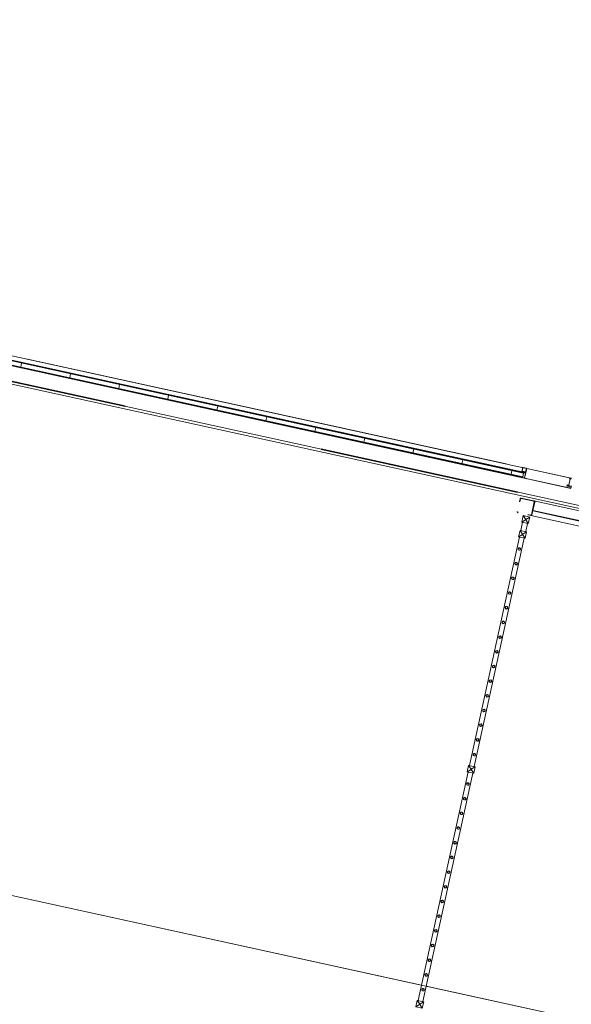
# Model space of a CAD drawing. Header units: metres. Extents: x 233012 to 233264, y 553571 to 554014.
# Tile 4 of 256: x 233045.06 to 233050.55, y 553701.98 to 553711.79. Entities that reach past the tile are written whole.
import ezdxf

# ---------------------------------------------------------------- set-up
doc = ezdxf.new("R2010")
doc.units = ezdxf.units.M
doc.linetypes.add('Hidden 1', pattern=[0.004, 0.002, -0.002])
doc.linetypes.add('NLCS-HIDDEN', pattern=[4, 2, -2])
doc.layers.get('0').update_dxf_attribs({"lineweight": 5})
for name, color, linetype, lineweight in [('A-FLORHRM', 252, 'Continuous', 5), ('A-N---NPP', 251, 'NLCS-HIDDEN', 9), ('A-NA23_vloer', 252, 'Continuous', 0), ('A-NL$1A_detailuitwerking', 252, 'Continuous', 5), ('A-NL$1B_3D-modellen_algemeen', 252, 'Continuous', 5), ('A-NL$1B_3D-modellen_algemeen-drsn', 252, 'Continuous', 5), ('A-NL23_vloeraanzicht', 252, 'Continuous', 5), ('A-NL34_balustrades', 252, 'Continuous', 5), ('Imports in Families', 252, 'Continuous', 5)]:
    doc.layers.add(name, color=color, linetype=linetype, lineweight=lineweight)

# ---------------------------------------------------------------- blocks, each defined once
blk = doc.blocks.new('Railing - Atlas 180 type L_Heras_h 1840-V5-01_Situatie')
at = {"layer": 'A-NL34_balustrades'}
for p, q in [((-0.033, -0.033), (-0.033, 0.033)), ((-0.001, 0.001), (-0.033, 0.033)), ((-0.033, 0.033), (0.033, 0.033)), ((-0.033, 0.033), (-0.033, -0.033)), ((0.033, 0.033), (-0.033, 0.033)), ((-0.001, 0.001), (-0.001, -0.001)), ((0.001, 0.001), (-0.001, 0.001)), ((0.033, 0.033), (0.001, 0.001)), ((0.001, -0.001), (0.001, 0.001)), ((0.033, 0.033), (0.033, -0.033)), ((0.033, -0.033), (0.033, 0.033)), ((-0.033, -0.033), (-0.001, -0.001)), ((0.033, -0.033), (-0.033, -0.033)), ((-0.033, -0.033), (0.033, -0.033)), ((-0.001, -0.001), (0.001, -0.001)), ((0.033, -0.033), (0.001, -0.001))]:
    blk.add_line(p, q, dxfattribs=at)
blk = doc.blocks.new('Railing - Atlas 180 type L_Heras_h 1840-V6-01_Situatie')
at = {"layer": 'A-NL34_balustrades'}
for p, q in [((-0.033, -0.033), (-0.033, 0.033)), ((-0.001, 0.001), (-0.033, 0.033)), ((-0.033, 0.033), (0.033, 0.033)), ((-0.033, 0.033), (-0.033, -0.033)), ((0.033, 0.033), (-0.033, 0.033)), ((-0.001, 0.001), (-0.001, -0.001)), ((0.001, 0.001), (-0.001, 0.001)), ((0.033, 0.033), (0.001, 0.001)), ((0.001, -0.001), (0.001, 0.001)), ((0.033, 0.033), (0.033, -0.033)), ((0.033, -0.033), (0.033, 0.033)), ((-0.033, -0.033), (-0.001, -0.001)), ((0.033, -0.033), (-0.033, -0.033)), ((-0.033, -0.033), (0.033, -0.033)), ((-0.001, -0.001), (0.001, -0.001)), ((0.033, -0.033), (0.001, -0.001))]:
    blk.add_line(p, q, dxfattribs=at)
blk = doc.blocks.new('Railing - geen veiligheidsdop_gen-V7-01_Situatie')
at = {"layer": 'A-FLORHRM'}
blk.add_arc((0, 0), 0.013, 360, 180, dxfattribs=at)
for major_axis, start_param, end_param in [((-0.0035, 0.0125), 1.300587, 4.442179), ((0.00825, 0.00728), 5.559965, 8.701557), ((0.0015, 0.0109), 1.703922, 4.845515)]:
    blk.add_ellipse((0, 0), major_axis=major_axis, ratio=1, start_param=start_param, end_param=end_param, dxfattribs=at)
blk = doc.blocks.new('Railing - Railing-965080-01_Situatie')
at = {"layer": 'A-NL34_balustrades'}
for p, q in [((74.7584, -331.5222), (74.7763, -331.4405)), ((74.8072, -331.5329), (74.8251, -331.4511)), ((74.2464, -333.862), (74.7443, -331.5867)), ((74.2952, -333.8727), (74.7931, -331.5974)), ((73.7344, -336.2017), (74.2323, -333.9264)), ((73.7832, -336.2124), (74.2811, -333.9371))]:
    blk.add_line(p, q, dxfattribs=at)
at = {"rotation": 347.6567290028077}
for name, p in [('Railing - Atlas 180 type L_Heras_h 1840-V5-01_Situatie', (74.8077, -331.4136)), ('Railing - Atlas 180 type L_Heras_h 1840-V6-01_Situatie', (74.7757, -331.5598)), ('Railing - geen veiligheidsdop_gen-V7-01_Situatie', (74.7437, -331.706)), ('Railing - geen veiligheidsdop_gen-V7-01_Situatie', (74.7117, -331.8523)), ('Railing - geen veiligheidsdop_gen-V7-01_Situatie', (74.6797, -331.9985)), ('Railing - geen veiligheidsdop_gen-V7-01_Situatie', (74.6477, -332.1447)), ('Railing - geen veiligheidsdop_gen-V7-01_Situatie', (74.6157, -332.291)), ('Railing - geen veiligheidsdop_gen-V7-01_Situatie', (74.5837, -332.4372)), ('Railing - geen veiligheidsdop_gen-V7-01_Situatie', (74.5517, -332.5834)), ('Railing - geen veiligheidsdop_gen-V7-01_Situatie', (74.5197, -332.7297)), ('Railing - geen veiligheidsdop_gen-V7-01_Situatie', (74.4877, -332.8759)), ('Railing - geen veiligheidsdop_gen-V7-01_Situatie', (74.4557, -333.0221)), ('Railing - geen veiligheidsdop_gen-V7-01_Situatie', (74.4237, -333.1684)), ('Railing - geen veiligheidsdop_gen-V7-01_Situatie', (74.3917, -333.3146)), ('Railing - geen veiligheidsdop_gen-V7-01_Situatie', (74.3597, -333.4608)), ('Railing - geen veiligheidsdop_gen-V7-01_Situatie', (74.3277, -333.6071)), ('Railing - geen veiligheidsdop_gen-V7-01_Situatie', (74.2957, -333.7533)), ('Railing - Atlas 180 type L_Heras_h 1840-V6-01_Situatie', (74.2637, -333.8995)), ('Railing - geen veiligheidsdop_gen-V7-01_Situatie', (74.2317, -334.0458)), ('Railing - geen veiligheidsdop_gen-V7-01_Situatie', (74.1997, -334.192)), ('Railing - geen veiligheidsdop_gen-V7-01_Situatie', (74.1677, -334.3382)), ('Railing - geen veiligheidsdop_gen-V7-01_Situatie', (74.1357, -334.4845)), ('Railing - geen veiligheidsdop_gen-V7-01_Situatie', (74.1037, -334.6307)), ('Railing - geen veiligheidsdop_gen-V7-01_Situatie', (74.0717, -334.777)), ('Railing - geen veiligheidsdop_gen-V7-01_Situatie', (74.0397, -334.9232)), ('Railing - geen veiligheidsdop_gen-V7-01_Situatie', (74.0077, -335.0694)), ('Railing - geen veiligheidsdop_gen-V7-01_Situatie', (73.9757, -335.2157)), ('Railing - geen veiligheidsdop_gen-V7-01_Situatie', (73.9437, -335.3619)), ('Railing - geen veiligheidsdop_gen-V7-01_Situatie', (73.9117, -335.5081)), ('Railing - geen veiligheidsdop_gen-V7-01_Situatie', (73.8797, -335.6544)), ('Railing - geen veiligheidsdop_gen-V7-01_Situatie', (73.8477, -335.8006)), ('Railing - geen veiligheidsdop_gen-V7-01_Situatie', (73.8157, -335.9468)), ('Railing - geen veiligheidsdop_gen-V7-01_Situatie', (73.7837, -336.0931)), ('Railing - Atlas 180 type L_Heras_h 1840-V6-01_Situatie', (73.7517, -336.2393))]:
    blk.add_blockref(name, p, dxfattribs=at)
blk = doc.blocks.new('NLRS_41_GM_WPB_waterslag_gen_mie - waterslag-5582888-01_Situatie')
at = {"layer": 'A-NL$1B_3D-modellen_algemeen'}
for p, q in [((19.38, 0.279), (51.27, 0.279)), ((35.77, 0.001), (51.021, 0.001)), ((35.82, 0), (35.77, 0)), ((40.86, 0), (35.98, 0))]:
    blk.add_line(p, q, dxfattribs=at)
blk = doc.blocks.new('NLRS_21_GM_WPB_Rodeca_gen_mie - void rodeca 14200-5348780-01_Situatie')
at = {"layer": 'A-NL$1B_3D-modellen_algemeen'}
h = blk.add_hatch(dxfattribs=at)
h.set_pattern_fill('FP_736', color=256, style=0, pattern_type=2)
h.set_pattern_definition([(270, (-123.355, -0.043), (0.5, 3e-17), [])])
h.paths.add_polyline_path([(-7.625, 0.0419), (-7.625, 0.009), (7.625, 0.009), (7.625, 0.049), (-7.625, 0.049)])
at = {"layer": 'A-NL$1B_3D-modellen_algemeen-drsn'}
for p, q in [((7.625, 0.049), (-7.625, 0.049)), ((-7.625, 0.049), (-7.625, 0.009)), ((-7.625, 0.009), (7.625, 0.009))]:
    blk.add_line(p, q, dxfattribs=at)
blk = doc.blocks.new('NLRS_90_GM_groen wand_mie - NLRS_90_GM_groen wand_mie-7333991-01_Situatie')
at = {"layer": 'A-NL$1B_3D-modellen_algemeen'}
for p, q in [((7.48, 0.15), (2.76, 0.15)), ((2.58, 0), (7.48, 0))]:
    blk.add_line(p, q, dxfattribs=at)
for points, knots in [([(7.48, 0.15), (7.4791, 0.15), (7.4778, 0.1498), (7.4762, 0.1493), (7.4752, 0.1488), (7.4744, 0.1483), (7.4737, 0.1478), (7.4731, 0.1472), (7.4725, 0.1466), (7.4719, 0.1459), (7.4713, 0.145), (7.4707, 0.1438), (7.4702, 0.1422), (7.47, 0.1409), (7.47, 0.14)], [0, 0, 0, 0, 0.166667, 0.25, 0.333333, 0.375, 0.416667, 0.5, 0.541667, 0.583333, 0.666667, 0.75, 0.833333, 1, 1, 1, 1]), ([(7.475, 0.14), (7.475, 0.1404), (7.4751, 0.1411), (7.4754, 0.1419), (7.4757, 0.1425), (7.476, 0.143), (7.4762, 0.1433), (7.4765, 0.1436), (7.4769, 0.144), (7.4774, 0.1443), (7.4778, 0.1445), (7.4782, 0.1447), (7.4789, 0.1449), (7.4796, 0.145), (7.48, 0.145)], [0, 0, 0, 0, 0.166667, 0.25, 0.333333, 0.416667, 0.458333, 0.5, 0.583333, 0.666667, 0.708333, 0.75, 0.833333, 1, 1, 1, 1]), ([(7.62, 0.14), (7.62, 0.1409), (7.6198, 0.1422), (7.6193, 0.1438), (7.6187, 0.145), (7.6181, 0.1459), (7.6175, 0.1466), (7.6169, 0.1472), (7.6161, 0.148), (7.6152, 0.1486), (7.6144, 0.149), (7.6136, 0.1493), (7.6122, 0.1498), (7.6109, 0.15), (7.61, 0.15)], [0, 0, 0, 0, 0.166667, 0.25, 0.333333, 0.416667, 0.458333, 0.5, 0.583333, 0.666667, 0.708333, 0.75, 0.833333, 1, 1, 1, 1]), ([(7.61, 0.145), (7.6104, 0.145), (7.6111, 0.1449), (7.6119, 0.1446), (7.6124, 0.1444), (7.6128, 0.1442), (7.6131, 0.1439), (7.6135, 0.1436), (7.6138, 0.1433), (7.614, 0.143), (7.6143, 0.1425), (7.6146, 0.1419), (7.6149, 0.1411), (7.615, 0.1404), (7.615, 0.14)], [0, 0, 0, 0, 0.166667, 0.25, 0.333333, 0.375, 0.416667, 0.5, 0.541667, 0.583333, 0.666667, 0.75, 0.833333, 1, 1, 1, 1]), ([(7.47, 0.01), (7.47, 0.0091), (7.4702, 0.0078), (7.4707, 0.0062), (7.4713, 0.005), (7.4719, 0.0041), (7.4725, 0.0034), (7.4731, 0.0028), (7.4739, 0.002), (7.4748, 0.0014), (7.4756, 0.001), (7.4764, 0.0007), (7.4778, 0.0002), (7.4791, 0), (7.48, 0)], [0, 0, 0, 0, 0.166667, 0.25, 0.333333, 0.416667, 0.458333, 0.5, 0.583333, 0.666667, 0.708333, 0.75, 0.833333, 1, 1, 1, 1]), ([(7.48, 0.005), (7.4796, 0.005), (7.4789, 0.0051), (7.4781, 0.0054), (7.4776, 0.0056), (7.4772, 0.0058), (7.4769, 0.0061), (7.4765, 0.0064), (7.4762, 0.0067), (7.476, 0.007), (7.4757, 0.0075), (7.4754, 0.0081), (7.4751, 0.0089), (7.475, 0.0096), (7.475, 0.01)], [0, 0, 0, 0, 0.166667, 0.25, 0.333333, 0.375, 0.416667, 0.5, 0.541667, 0.583333, 0.666667, 0.75, 0.833333, 1, 1, 1, 1]), ([(7.615, 0.01), (7.615, 0.0096), (7.6149, 0.0089), (7.6146, 0.0081), (7.6143, 0.0075), (7.614, 0.007), (7.6138, 0.0067), (7.6135, 0.0064), (7.6131, 0.006), (7.6126, 0.0057), (7.6122, 0.0055), (7.6118, 0.0053), (7.6111, 0.0051), (7.6104, 0.005), (7.61, 0.005)], [0, 0, 0, 0, 0.166667, 0.25, 0.333333, 0.416667, 0.458333, 0.5, 0.583333, 0.666667, 0.708333, 0.75, 0.833333, 1, 1, 1, 1]), ([(7.61, 0), (7.6109, 0), (7.6122, 0.0002), (7.6138, 0.0007), (7.6148, 0.0012), (7.6156, 0.0017), (7.6163, 0.0022), (7.6169, 0.0028), (7.6175, 0.0034), (7.6181, 0.0041), (7.6187, 0.005), (7.6193, 0.0062), (7.6198, 0.0078), (7.62, 0.0091), (7.62, 0.01)], [0, 0, 0, 0, 0.166667, 0.25, 0.333333, 0.375, 0.416667, 0.5, 0.541667, 0.583333, 0.666667, 0.75, 0.833333, 1, 1, 1, 1])]:
    blk.add_open_spline(points, degree=3, knots=knots, dxfattribs=at)
at = {"layer": 'A-NL$1B_3D-modellen_algemeen-drsn'}
for p, q in [((7.47, 0.1), (2.77, 0.1)), ((7.47, 0.14), (7.47, 0.01)), ((7.47, 0.095), (7.47, 0.1)), ((7.475, 0.01), (7.475, 0.14)), ((7.51, 0.15), (7.48, 0.15)), ((7.48, 0.145), (7.51, 0.145)), ((2.77, 0.095), (7.47, 0.095)), ((7.61, 0.005), (7.48, 0.005)), ((7.48, 0), (7.61, 0)), ((7.615, 0.04), (7.615, 0.01)), ((7.62, 0.01), (7.62, 0.04))]:
    blk.add_line(p, q, dxfattribs=at)
for centre, major_axis, start_param, end_param in [((7.48, 0.14), (-0.00354, 0.00935), 5.921695, 7.492492), ((7.48, 0.14), (-0.00354, 0.00354), 5.497787, 7.068583), ((7.61, 0.14), (0.0043, 0.00903), 5.156628, 6.727424), ((7.61, 0.14), (-0.00496, 0.00061), 3.264084, 4.83488), ((7.48, 0.01), (-0.00659, 0.00752), 0.851674, 2.42247), ((7.48, 0.01), (-0.00292, 0.00406), 0.946271, 2.517067), ((7.61, 0.01), (0.005, 0), 4.712389, 6.283185), ((7.61, 0.01), (0.0069, 0.00724), 3.903199, 5.473996)]:
    blk.add_ellipse(centre, major_axis=major_axis, ratio=1, start_param=start_param, end_param=end_param, dxfattribs=at)
blk = doc.blocks.new('NLRS_21_GM_UN_ES d 40_Rodeca_mie - gen-6030210-01_Situatie')
at = {"layer": 'A-NL$1A_detailuitwerking', "linetype": 'Hidden 1'}
for p, q in [((0, -0.0401), (0, -0.0059)), ((0.0029, -0.003), (0.0371, -0.003)), ((0.0029, -0.0401), (0.0029, -0.0059)), ((0.0029, -0.0059), (0.0371, -0.0059)), ((0.0371, -0.0401), (0.0029, -0.0401)), ((0.0371, -0.043), (0.0029, -0.043)), ((0.0371, -0.0059), (0.0371, -0.0401)), ((0.04, -0.0059), (0.04, -0.0401))]:
    blk.add_line(p, q, dxfattribs=at)
for centre, major_axis, start_param, end_param in [((0.0029, -0.0059), (-0.00058, 0.00284), 6.080739, 7.651536), ((0.0029, -0.0401), (0.00156, 0.00244), 2.139991, 3.710787), ((0.0371, -0.0059), (0.00265, 0.00118), 5.864195, 7.434991), ((0.0371, -0.0401), (0.0017, 0.00235), 3.766116, 5.336912)]:
    blk.add_ellipse(centre, major_axis=major_axis, ratio=1, start_param=start_param, end_param=end_param, dxfattribs=at)
at = {"layer": 'A-NL$1B_3D-modellen_algemeen'}
for p, q in [((-0.02, 0.058), (0, 0.058)), ((-0.02, 0.057), (-0.02, 0.058)), ((-0.001, 0.057), (-0.02, 0.057)), ((-0.001, -0.001), (-0.001, 0.057)), ((0, 0.058), (0, 0)), ((0, 0), (0.037, 0)), ((0.037, 0), (0.037, -0.001)), ((0.037, -0.001), (-0.001, -0.001))]:
    blk.add_line(p, q, dxfattribs=at)
at = {"layer": 'A-NL$1B_3D-modellen_algemeen-drsn'}
for p, q in [((0.05, 0.057), (0, 0.057)), ((0, 0.057), (0, 0)), ((0, 0), (0.07, 0)), ((0.002, 0.0525), (0.0046, 0.0551)), ((0.002, 0.0045), (0.002, 0.0525)), ((0.0046, 0.0019), (0.002, 0.0045)), ((0.0046, 0.0551), (0.04, 0.0551)), ((0.06, 0.0019), (0.0046, 0.0019)), ((0.04, 0.0551), (0.04, 0.0525)), ((0.04, 0.0525), (0.05, 0.0525)), ((0.05, 0.0525), (0.05, 0.057)), ((0.07, 0.0047), (0.06, 0.0047)), ((0.06, 0.0047), (0.06, 0.0019)), ((0.07, 0), (0.07, 0.0047))]:
    blk.add_line(p, q, dxfattribs=at)
at = {"layer": 'Imports in Families'}
for p, q in [((0, 0.0471), (0, 0.0568)), ((0, 0.0289), (0, 0.0369)), ((0, 0.0201), (0, 0.0281)), ((0, 0.0002), (0, 0.0099)), ((0.0002, 0.057), (0.0428, 0.057)), ((0.0404, 0), (0.0002, 0)), ((0.04, 0.0527), (0.04, 0.0533)), ((0.0402, 0.0535), (0.0413, 0.0535)), ((0.0428, 0.0525), (0.0402, 0.0525)), ((0.0698, 0), (0.0411, 0)), ((0.046, 0.0505), (0.0414, 0.0493)), ((0.0415, 0.0537), (0.0415, 0.0549)), ((0.043, 0.0568), (0.043, 0.0552)), ((0.043, 0.0533), (0.043, 0.0527)), ((0.0432, 0.055), (0.0498, 0.055)), ((0.0488, 0.0535), (0.0432, 0.0535)), ((0.0444, 0.0556), (0.0444, 0.0564)), ((0.0447, 0.0568), (0.0502, 0.0571)), ((0.0512, 0.051), (0.0468, 0.051)), ((0.0486, 0.0529), (0.0484, 0.0529)), ((0.0485, 0.0525), (0.0502, 0.0525)), ((0.0486, 0.0529), (0.0489, 0.0531)), ((0.0498, 0.0525), (0.0487, 0.0525)), ((0.05, 0.0548), (0.05, 0.0527)), ((0.0504, 0.0527), (0.0504, 0.0544)), ((0.0576, 0.0482), (0.052, 0.05)), ((0.0521, 0.0554), (0.0523, 0.0522)), ((0.0528, 0.051), (0.0582, 0.0487)), ((0.06, 0.0039), (0.06, 0.0045)), ((0.0602, 0.0047), (0.0643, 0.0047)), ((0.0613, 0.0037), (0.0602, 0.0037)), ((0.0615, 0.0021), (0.0615, 0.0035)), ((0.0632, 0.0066), (0.0625, 0.0076)), ((0.063, 0.0035), (0.063, 0.0017)), ((0.0643, 0.0037), (0.0632, 0.0037)), ((0.0632, 0.0015), (0.0683, 0.0015)), ((0.0643, 0.0076), (0.0636, 0.0066)), ((0.0644, 0.003), (0.064, 0.0029)), ((0.064, 0.0026), (0.0651, 0.002)), ((0.0645, 0.0047), (0.0645, 0.0032)), ((0.0645, 0.0045), (0.0645, 0.0039)), ((0.0654, 0.0066), (0.0647, 0.0076)), ((0.0652, 0.0044), (0.0652, 0.0032)), ((0.0668, 0.0065), (0.0656, 0.0065)), ((0.0662, 0.0076), (0.067, 0.0068)), ((0.0664, 0.0032), (0.0664, 0.0044)), ((0.0664, 0.002), (0.0675, 0.0026)), ((0.0676, 0.0072), (0.0667, 0.0079)), ((0.067, 0.0032), (0.067, 0.0047)), ((0.067, 0.0039), (0.067, 0.0045)), ((0.0675, 0.0029), (0.0671, 0.003)), ((0.0672, 0.0047), (0.0698, 0.0047)), ((0.0683, 0.0037), (0.0672, 0.0037)), ((0.0685, 0.0017), (0.0685, 0.0035)), ((0.0735, 0.0079), (0.0697, 0.0071)), ((0.07, 0.0045), (0.07, 0.0002))]:
    blk.add_line(p, q, dxfattribs=at)
at = {"layer": 'Imports in Families', "flags": 128}
for points in [[(0.0001, 0.0371), (0.0005, 0.0375), (0.0005, 0.0465), (0.0001, 0.0469)], [(0.0001, 0.0283), (0.0003, 0.0285), (0.0001, 0.0287)], [(0.0001, 0.0101), (0.0005, 0.0105), (0.0005, 0.0195), (0.0001, 0.0199)], [(0.0413, 0.0551), (0.0048, 0.0551), (0.002, 0.0523), (0.002, 0.0047), (0.0048, 0.0019), (0.0613, 0.0019)], [(0.041, 0.0001), (0.0408, 0.0003), (0.0405, 0.0001)], [(0.0621, 0.0076), (0.0615, 0.0065), (0.0615, 0.0047), (0.0639, 0.0047)], [(0.0676, 0.0047), (0.0698, 0.0047), (0.0741, 0.0074)]]:
    blk.add_lwpolyline(points, dxfattribs=at)
at = {"layer": 'Imports in Families'}
for centre, major_axis, ratio, start_param, end_param in [((0.0002, 0.0568), (-0.00012, 0.00016), 1, 5.636936, 7.207734), ((0.0002, 0.0471), (0.000162, 0.000117), 1, 2.517071, 3.302468), ((0.0002, 0.0369), (-0.000199, 0.000021), 1, 5.603333, 6.38873), ((0.0002, 0.0289), (-0.000049, 0.000194), 1, 1.321124, 2.106521), ((0.0002, 0.0281), (-0.000187, 0.000071), 1, 5.861108, 6.646505), ((0.0002, 0.0201), (0.000106, 0.000169), 1, 2.131834, 2.917231), ((0.0002, 0.0099), (-0.000114, 0.000164), 1, 0.179385, 0.964782), ((0.0002, 0.0002), (-0.000189, 0.000066), 1, 0.337369, 1.908167), ((0.0395, 0.0484), (-0.000477, 0.000208), 1, 5.197089, 8.227729), ((0.039, 0.0503), (0.00089, 0.00105), 1, 4.187989, 5.322466), ((0.0395, 0.0499), (0.002, 0.00004), 1, 4.692434, 5.954369), ((0.0402, 0.0533), (-0.000084, 0.000182), 1, 5.852099, 7.422897), ((0.0402, 0.0527), (-0.000132, 0.00015), 1, 0.847575, 2.418372), ((0.0484, 0.0415), (0.0007, 0.0118), 1, 0.057217, 0.80618), ((0.0404, 0.0002), (0.000014, 0.000199), 0.999999, 3.212541, 3.997937), ((0.0411, 0.0002), (0.0002, 0), 1, 3.926994, 4.71239), ((0.0413, 0.0549), (-0.000168, 0.000109), 1, 3.717878, 5.288676), ((0.0413, 0.0537), (0.000022, 0.000199), 0.999999, 3.252633, 4.823431), ((0.0428, 0.0568), (0.000152, 0.00013), 1, 5.574111, 7.144909), ((0.0428, 0.0527), (0.000166, 0.000112), 1, 4.117243, 5.688041), ((0.0432, 0.0552), (0.000046, 0.000195), 1, 1.80262, 3.373418), ((0.0432, 0.0533), (0.000127, 0.000155), 1, 0.6867, 2.257498), ((0.0448, 0.0564), (-0.000079, 0.000392), 1, 6.244202, 7.693939), ((0.0447, 0.0556), (-0.000143, 0.000264), 1, 1.074277, 2.345615), ((0.0461, 0.0601), (0, 0.005), 1, 2.842135, 3.716096), ((0.0468, 0.05), (0.000882, 0.000472), 1, 1.079399, 2.105097), ((0.0485, 0.0527), (-0.000038, 0.000196), 1, 0.482951, 2.950099), ((0.0484, 0.0531), (0.000149, 0.000137), 1, 4.602836, 7.34873), ((0.0487, 0.0527), (-0.000043, 0.000226), 1, 0.29152, 2.95134), ((0.049, 0.0545), (-0.00134, 0.00043), 1, 3.374161, 5.20548), ((0.0488, 0.0533), (-0.000224, 0.000051), 1, 2.275331, 4.93515), ((0.0498, 0.0548), (0.000099, 0.000174), 1, 5.227576, 6.798374), ((0.0498, 0.0527), (0.000125, 0.000156), 1, 3.817655, 5.388453), ((0.0502, 0.0551), (0.0004, 0.00196), 1, 5.064675, 6.48576), ((0.0502, 0.0527), (-0.000046, 0.000195), 1, 2.909769, 4.480565), ((0.0512, 0.0502), (-0.000414, 0.000685), 1, 3.96384, 5.739237), ((0.0543, 0.0522), (-0.00192, 0.00054), 1, 0.283774, 0.948245), ((0.0579, 0.0484), (0.000326, 0.000232), 1, 3.169101, 6.402614), ((0.0602, 0.0045), (-0.000127, 0.000155), 1, 5.596484, 7.167282), ((0.0602, 0.0039), (-0.000196, 0.00004), 1, 0.19926, 1.770058), ((0.0613, 0.0035), (-0.000196, 0.000039), 1, 3.336896, 4.907694), ((0.0613, 0.0021), (-0.000081, 0.000183), 0.999999, 2.726181, 4.29698), ((0.0623, 0.0075), (0.000065, 0.000189), 1, 5.693155, 7.708543), ((0.0632, 0.0035), (-0.000028, 0.000198), 1, 6.144035, 7.714833), ((0.0632, 0.0017), (-0.000173, 0.0001), 1, 0.525825, 2.096623), ((0.0634, 0.0067), (0.000128, 0.000154), 1, 2.66711, 5.002147), ((0.0642, 0.0047), (0.000048, 0.000296), 1, 4.873264, 8.014857), ((0.0641, 0.0027), (0.000156, 0.000126), 1, 1.267751, 3.353561), ((0.0645, 0.0075), (0.000192, 0.000057), 1, 0.341235, 2.205482), ((0.0643, 0.0045), (0.000112, 0.000166), 1, 5.307533, 6.878331), ((0.0643, 0.0039), (0.000193, 0.000053), 1, 4.442178, 6.012976), ((0.0643, 0.0032), (0.000154, 0.000128), 1, 4.570255, 5.591898), ((0.0658, 0.0028), (0.000576, 0.000818), 1, 3.094755, 3.75516), ((0.0658, 0.0044), (0.000522, 0.000296), 1, 5.767997, 8.909589), ((0.0658, 0.0032), (0.000598, 0.000049), 1, 3.059018, 6.200611), ((0.0656, 0.0067), (-0.00019, 0.000063), 1, 0.891448, 1.892547), ((0.0658, 0.0028), (0.000208, 0.000978), 1, 3.350705, 4.01111), ((0.0665, 0.0077), (-0.000234, 0.000188), 1, 4.622179, 7.363084), ((0.0668, 0.0067), (0.000158, 0.000122), 0.999999, 4.05461, 6.340914), ((0.0673, 0.0047), (0.000277, 0.000115), 1, 5.890486, 9.032079), ((0.0672, 0.0045), (-0.000128, 0.000154), 1, 5.587713, 7.158511), ((0.0672, 0.0039), (-0.000194, 0.000049), 1, 0.244978, 1.815775), ((0.0672, 0.0032), (0.000174, 0.000098), 1, 2.630771, 3.652414), ((0.0674, 0.0027), (-0.000128, 0.000154), 0.999999, 3.126819, 5.212629), ((0.0687, 0.0081), (0.00136, 0.00034), 1, 3.633909, 5.277956), ((0.0683, 0.0035), (0.000141, 0.000141), 1, 5.497787, 7.068585), ((0.0683, 0.0017), (0.000197, 0.000036), 1, 4.533003, 6.103801), ((0.0698, 0.0045), (0.000112, 0.000166), 1, 5.307533, 6.878331), ((0.0698, 0.0002), (0.000187, 0.000072), 1, 4.34598, 5.916778), ((0.0738, 0.0076), (0.000302, 0.000263), 1, 4.941899, 7.991682)]:
    blk.add_ellipse(centre, major_axis=major_axis, ratio=ratio, start_param=start_param, end_param=end_param, dxfattribs=at)
blk = doc.blocks.new('NLRS_21_GM_UN_OD d 40_Rodeca_mie - gen-6172604-01_Situatie')
at = {"layer": 'A-NL$1B_3D-modellen_algemeen'}
for p, q in [((-7.595, 0.057), (-7.645, 0.057)), ((-7.645, 0), (-7.575, 0)), ((-7.643, 0.0525), (-7.6404, 0.0551)), ((-7.643, 0.0525), (-7.595, 0.0525)), ((-7.643, 0.0045), (-7.643, 0.0525)), ((-7.643, 0.0045), (-7.575, 0.0045)), ((-7.6404, 0.0019), (-7.643, 0.0045)), ((-7.6404, 0.0551), (-7.605, 0.0551)), ((-7.6404, 0.0551), (-7.595, 0.0551)), ((-7.6404, 0.0019), (-7.575, 0.0019)), ((-7.585, 0.0019), (-7.6404, 0.0019)), ((-7.605, 0.0551), (-7.605, 0.0525)), ((-7.605, 0.0525), (-7.595, 0.0525)), ((-7.595, 0.057), (7.595, 0.057)), ((-7.595, 0.0525), (-7.595, 0.057)), ((-7.595, 0.0525), (7.595, 0.0525)), ((-7.585, 0.0047), (-7.585, 0.0019)), ((-7.575, 0.0047), (-7.585, 0.0047)), ((-7.575, 0.0047), (7.575, 0.0047)), ((-7.575, 0), (-7.575, 0.0047)), ((-7.575, 0), (7.575, 0))]:
    blk.add_line(p, q, dxfattribs=at)

msp = doc.modelspace()

# ---------------------------------------------------------------- linework, layer by layer
at = {"layer": 'A-N---NPP', "lineweight": 35}
msp.add_line((233163.335, 553682.2875), (233034.9137, 553710.3894), dxfattribs=at)
at = {"layer": 'A-NA23_vloer', "flags": 128}
msp.add_lwpolyline([(233189.7304, 553676.5115), (233188.6615, 553671.627), (233028.9605, 553706.5739), (233096.3338, 554014.4585), (233264.2582, 553977.7124), (233263.9339, 553967.3248), (233258.9348, 553967.4302), (233259.131, 553973.716), (233100.1493, 554008.5053), (233034.9138, 553710.3894), (233189.7304, 553676.5115)], dxfattribs=at)
at = {"layer": 'A-NL$1B_3D-modellen_algemeen-drsn'}
for p, q in [((233050.1087, 553707.3193), (233050.0877, 553707.2235)), ((233050.1087, 553707.3193), (233050.5503, 553707.2226)), ((233050.5507, 553707.2236), (233050.1089, 553707.3203)), ((233050.0875, 553707.2226), (233050.5493, 553707.1215)), ((233050.0877, 553707.2235), (233050.5457, 553707.1233)), ((233050.5135, 553707.1542), (233050.5262, 553707.1526)), ((233050.5263, 553707.1536), (233050.5136, 553707.1552)), ((233050.5414, 553707.2153), (233050.5275, 553707.1518)), ((233050.528, 553707.1539), (233050.5412, 553707.2141)), ((233050.5377, 553707.2214), (233050.5501, 553707.2211)), ((233050.5377, 553707.2204), (233050.5502, 553707.2201)), ((233050.5285, 553707.1401), (233050.5114, 553707.1438)), ((233050.5287, 553707.1411), (233050.5116, 553707.1448)), ((233050.5168, 553707.1443), (233050.5276, 553707.1419)), ((233050.517, 553707.1453), (233050.5278, 553707.1429)), ((233050.5341, 553707.1358), (233050.5506, 553707.1322)), ((233050.5344, 553707.1461), (233050.553, 553707.142)), ((233050.5508, 553707.1332), (233050.5344, 553707.1368)), ((233050.5533, 553707.143), (233050.5346, 553707.1471))]:
    msp.add_line(p, q, dxfattribs=at)
for centre, major_axis, start_param, end_param in [((233050.5122, 553707.1473), (0.0008, 0.00341), 1.58557, 3.156367), ((233050.5122, 553707.1473), (0.0008, 0.00341), 1.58557, 3.156367), ((233050.5122, 553707.1473), (-0.00157, 0.00195), 0.677683, 2.248479), ((233050.5131, 553707.1517), (-0.00151, 0.00316), 5.709162, 7.192692), ((233050.5131, 553707.1517), (-0.00113, 0.00331), 5.826404, 7.309934), ((233050.5131, 553707.1517), (-0.00157, 0.00195), 5.477338, 6.960868), ((233050.5175, 553707.1474), (-0.00026, 0.00319), 1.272828, 2.843624), ((233050.5178, 553707.1491), (0.00303, 0.00103), 1.114015, 2.597545), ((233050.5175, 553707.1474), (0.00081, 0.00204), 1.733291, 3.304087), ((233050.5175, 553707.1474), (0.00081, 0.00204), 1.733291, 3.304087), ((233050.5178, 553707.1491), (0.00214, 0.0005), 1.212713, 2.696243), ((233050.5178, 553707.1491), (-0.00138, 0.00171), 5.477338, 6.960868), ((233050.5261, 553707.1538), (0.00334, 0.00105), 4.27934, 5.017274), ((233050.5261, 553707.1538), (0.00302, 0.00177), 4.053162, 4.791096), ((233050.5261, 553707.1538), (0.0025, 0.00008), 4.550672, 5.304541), ((233050.5264, 553707.1542), (0.00156, 0.00053), 4.255608, 5.739138), ((233050.5264, 553707.1542), (-0.000649, 0.000042), 1.506714, 2.990244), ((233050.5264, 553707.1542), (0.000639, 0.00012), 4.397939, 5.881469), ((233050.5375, 553707.218), (-0.0001, 0.00199), 1.20392, 2.872508), ((233050.5376, 553707.2184), (0.00149, 0.00133), 0.825912, 2.297645), ((233050.5379, 553707.2184), (0.00059, 0.00115), 0.45463, 3.398827), ((233050.5379, 553707.2184), (-0.000184, 0.000228), 5.587468, 8.531664), ((233050.5379, 553707.2184), (0.00026, 0.000136), 1.070382, 4.014579), ((233050.5402, 553707.2143), (0.00096, 0.000281), 5.782771, 7.353567), ((233050.5405, 553707.2155), (0.000637, 0.000771), 5.187626, 6.758422), ((233050.5475, 553707.2185), (-0.000986, 0.000165), 3.761057, 4.860287), ((233050.5502, 553707.2198), (0.00096, 0.00284), 2.351136, 4.822671), ((233050.5502, 553707.2198), (-0.00298, 0.00032), 0.561794, 3.033329), ((233050.5502, 553707.2198), (0.00022, 0.00199), 2.132714, 4.604003), ((233050.55, 553707.2219), (-0.000564, 0.000568), 2.536651, 5.030713), ((233050.55, 553707.2219), (-0.000197, 0.000775), 3.069232, 5.563294), ((233050.55, 553707.2219), (-0.00039, 0.00176), 3.036664, 5.681143), ((233050.5545, 553707.2207), (-0.00086, 0.0018), 5.621896, 7.192692), ((233050.5283, 553707.1451), (-0.00049, 0.00317), 2.774609, 4.309358), ((233050.5283, 553707.1451), (0.00024, 0.00219), 3.034245, 4.568868), ((233050.5283, 553707.1451), (-0.00102, 0.00195), 2.446319, 3.980942), ((233050.528, 553707.1379), (0.00178, 0.0013), 0.166431, 0.725287), ((233050.528, 553707.1379), (-0.00185, 0.00119), 4.509465, 5.068321), ((233050.528, 553707.1379), (0.00201, 0.00249), 6.190043, 6.748899), ((233050.5338, 553707.1437), (-0.00215, 0.00277), 5.407791, 6.943149), ((233050.5338, 553707.1437), (-0.00151, 0.00316), 5.621896, 7.157254), ((233050.5338, 553707.1437), (-0.00136, 0.00209), 5.490365, 7.025724), ((233050.5349, 553707.1392), (-0.00251, 0.00244), 1.567133, 2.12599), ((233050.5349, 553707.1392), (0.0034, 0.00082), 3.700722, 4.259579), ((233050.5349, 553707.1392), (-0.00124, 0.00217), 1.850498, 2.409354), ((233050.5465, 553707.1274), (0.00111, 0.00405), 3.194753, 4.502159), ((233050.5465, 553707.1274), (0.00164, 0.00387), 3.326447, 4.633854), ((233050.5501, 553707.13), (0.0013, 0.00177), 4.865678, 6.699864), ((233050.5501, 553707.13), (0.00187, 0.00116), 5.249172, 7.083357), ((233050.5501, 553707.13), (0.00189, 0.00258), 4.865678, 6.699864), ((233050.5525, 553707.1396), (-0.00137, 0.00209), 4.158872, 5.48877), ((233050.5525, 553707.1396), (0.0018, 0.003), 5.278697, 6.608595)]:
    msp.add_ellipse(centre, major_axis=major_axis, ratio=1, start_param=start_param, end_param=end_param, dxfattribs=at)
at = {"layer": 'A-NL23_vloeraanzicht'}
for p, q in [((233033.8449, 553705.505), (233049.0599, 553702.1756)), ((233162.2661, 553677.4031), (233049.1088, 553702.1649))]:
    msp.add_line(p, q, dxfattribs=at)

# ---------------------------------------------------------------- block references
at = {"layer": 'A-NL$1B_3D-modellen_algemeen'}
for name, p, rotation in [('NLRS_41_GM_WPB_waterslag_gen_mie - waterslag-5582888-01_Situatie', (233085.052, 553699.6738), 167.6567290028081), ('NLRS_21_GM_UN_OD d 40_Rodeca_mie - gen-6172604-01_Situatie', (233042.6314, 553708.9125), 167.656729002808), ('NLRS_21_GM_WPB_Rodeca_gen_mie - void rodeca 14200-5348780-01_Situatie', (233042.6314, 553708.9125), 167.656729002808), ('NLRS_21_GM_UN_ES d 40_Rodeca_mie - gen-6030210-01_Situatie', (233050.0997, 553707.2783), 167.6567290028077), ('NLRS_90_GM_groen wand_mie - NLRS_90_GM_groen wand_mie-7333991-01_Situatie', (233057.4886, 553705.3983), 167.6567290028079)]:
    msp.add_blockref(name, p, dxfattribs=dict(at, rotation=rotation))
at = {"layer": 'A-NL34_balustrades', "lineweight": 9}
msp.add_blockref('Railing - Railing-965080-01_Situatie', (232975.292, 554038.224), dxfattribs=at)

doc.saveas('drawing.dxf')
